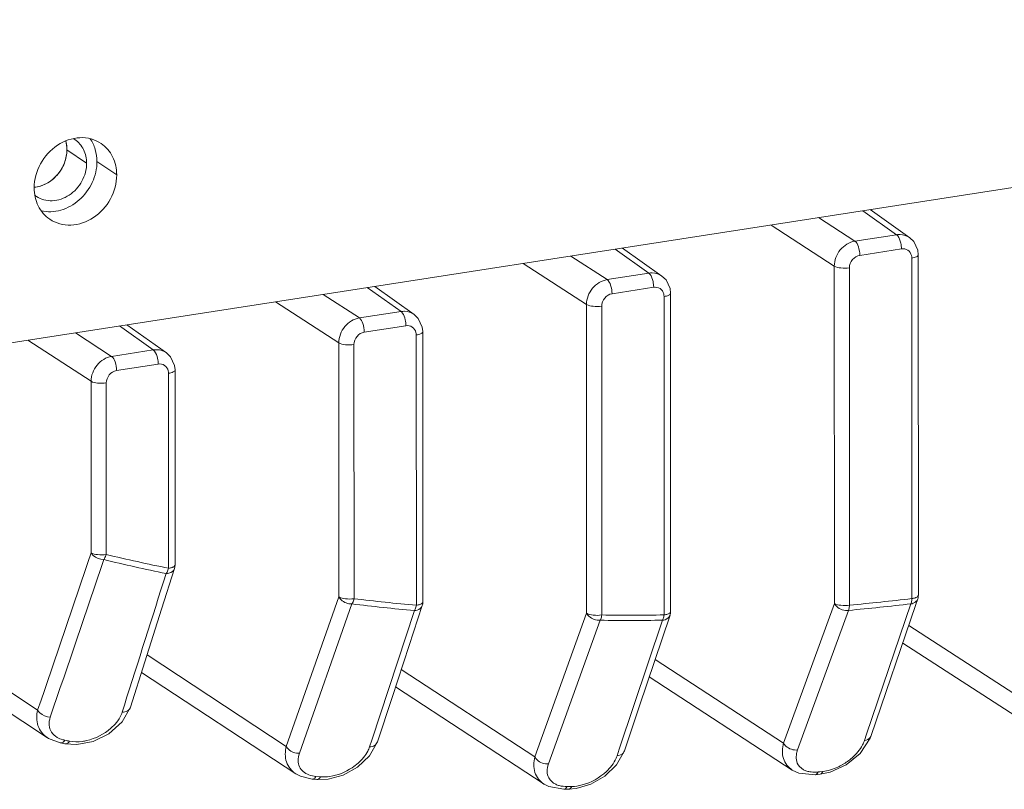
# Model space of a CAD drawing. Header units: millimetres. Extents: x 29170 to 33192, y 579 to 3108.
# Tile 199 of 256: x 32995 to 33038, y 1440 to 1473. Entities that reach past the tile are written whole.
import ezdxf

# ---------------------------------------------------------------- set-up
doc = ezdxf.new("R2010")
doc.units = ezdxf.units.MM
doc.layers.add('细实线', color=7, linetype='Continuous', lineweight=13)

msp = doc.modelspace()

# ---------------------------------------------------------------- linework, layer by layer
at = {"layer": '细实线'}
for p, q in [((32989.884, 1458.419), (33085.274, 1473.211)), ((32996.601, 1467.52), (32997.463, 1466.935)), ((32998.776, 1466.421), (32997.914, 1467.005)), ((33031.04, 1463.526), (33029.454, 1464.555)), ((33032.86, 1463.809), (33031.386, 1464.855)), ((33033.437, 1463.679), (33031.711, 1464.905)), ((33030.141, 1462.438), (33027.376, 1464.233)), ((33031.04, 1463.526), (33032.86, 1463.809)), ((33033.614, 1463.511), (33033.437, 1463.679)), ((33033.791, 1463.133), (33033.614, 1463.511)), ((33020.212, 1461.847), (33018.626, 1462.876)), ((33022.032, 1462.13), (33020.558, 1463.176)), ((33022.609, 1462), (33020.883, 1463.226)), ((33031.255, 1462.907), (33033.076, 1463.189)), ((33033.811, 1462.933), (33033.791, 1463.133)), ((33033.811, 1462.933), (33033.815, 1448.045)), ((33019.313, 1460.759), (33016.548, 1462.554)), ((33030.145, 1447.688), (33030.141, 1462.438)), ((33033.527, 1462.786), (33033.531, 1447.898)), ((33020.212, 1461.847), (33022.032, 1462.13)), ((33022.786, 1461.832), (33022.609, 1462)), ((33030.808, 1447.615), (33030.804, 1462.364)), ((33011.781, 1460.321), (33010.054, 1461.547)), ((33020.427, 1461.228), (33022.247, 1461.51)), ((33022.963, 1461.454), (33022.786, 1461.832)), ((33009.383, 1460.168), (33007.798, 1461.197)), ((33011.203, 1460.45), (33009.73, 1461.497)), ((33022.699, 1461.107), (33022.702, 1447.186)), ((33022.983, 1461.254), (33022.963, 1461.454)), ((33022.983, 1461.254), (33022.987, 1447.332)), ((33008.485, 1459.08), (33005.719, 1460.875)), ((33019.317, 1447.256), (33019.313, 1460.759)), ((33019.979, 1447.183), (33019.976, 1460.685)), ((33009.383, 1460.168), (33011.203, 1460.45)), ((33011.958, 1460.153), (33011.781, 1460.321)), ((33000.375, 1458.771), (32998.902, 1459.818)), ((33000.953, 1458.642), (32999.226, 1459.868)), ((33009.599, 1459.549), (33011.419, 1459.831)), ((33012.134, 1459.774), (33011.958, 1460.153)), ((32998.555, 1458.489), (32996.97, 1459.518)), ((33011.87, 1459.428), (33011.873, 1447.605)), ((33012.155, 1459.575), (33012.134, 1459.774)), ((33012.155, 1459.575), (33012.158, 1447.752)), ((32997.657, 1457.401), (32994.891, 1459.196)), ((33008.488, 1447.969), (33008.485, 1459.08)), ((33009.151, 1447.896), (33009.148, 1459.006)), ((32998.555, 1458.489), (33000.375, 1458.771)), ((33001.13, 1458.474), (33000.953, 1458.642)), ((32998.771, 1457.87), (33000.591, 1458.152)), ((33001.306, 1458.095), (33001.13, 1458.474)), ((33001.327, 1457.896), (33001.306, 1458.095)), ((33001.042, 1457.749), (33001.044, 1449.224)), ((33001.327, 1457.896), (33001.329, 1449.369)), ((32997.659, 1449.903), (32997.657, 1457.401)), ((32998.321, 1449.827), (32998.32, 1457.327)), ((33000.741, 1447.433), (33001.306, 1449.218)), ((33000.976, 1449.061), (33000.934, 1448.996)), ((33001.329, 1449.369), (33001.305, 1449.217)), ((33006.188, 1441.438), (33008.488, 1447.969)), ((33033.51, 1447.736), (33033.489, 1447.669)), ((33033.692, 1447.6), (33033.789, 1447.884)), ((33006.761, 1441.134), (33009.058, 1447.666)), ((33011.787, 1447.375), (33009.927, 1441.714)), ((33011.557, 1445.843), (33012.133, 1447.596)), ((33011.821, 1447.442), (33011.786, 1447.375)), ((33027.921, 1441.584), (33030.145, 1447.688)), ((33028.538, 1441.28), (33030.761, 1447.384)), ((33033.489, 1447.669), (33031.555, 1441.978)), ((33031.757, 1441.909), (33033.692, 1447.6)), ((32995.321, 1443.022), (32988.987, 1447.212)), ((33017.055, 1440.978), (33019.317, 1447.256)), ((33017.649, 1440.673), (33019.91, 1446.952)), ((33022.638, 1446.954), (33020.742, 1441.312)), ((33022.666, 1447.022), (33022.638, 1446.954)), ((33022.96, 1447.171), (33022.96, 1447.172)), ((33038.788, 1443.23), (33033.394, 1446.722)), ((32988.754, 1446.442), (32995.755, 1441.811)), ((33033.133, 1445.957), (33039.156, 1442.057)), ((33006.188, 1441.438), (33000.107, 1445.438)), ((33027.921, 1441.584), (33022.31, 1445.236)), ((33017.055, 1440.978), (33011.214, 1444.799)), ((32999.863, 1444.671), (33006.605, 1440.236)), ((33022.053, 1444.472), (33028.305, 1440.402)), ((33010.963, 1444.034), (33017.455, 1439.786)), ((32999.111, 1443.239), (32999.013, 1442.932)), ((32999.013, 1442.506), (32999.38, 1443.154)), ((32998.429, 1441.991), (32999.013, 1442.506)), ((32995.755, 1441.811), (32995.74, 1441.821)), ((33009.927, 1441.714), (33009.829, 1441.413)), ((33031.271, 1441.13), (33031.714, 1441.796)), ((33031.555, 1441.978), (33031.458, 1441.694)), ((33031.714, 1441.796), (33031.757, 1441.909)), ((32996.309, 1441.589), (32996.511, 1441.55)), ((32996.512, 1441.549), (32997.038, 1441.516)), ((32996.512, 1441.549), (32996.513, 1441.549)), ((32996.513, 1441.549), (32996.545, 1441.547)), ((33009.83, 1441.021), (33010.172, 1441.633)), ((33020.742, 1441.312), (33020.644, 1441.019)), ((33009.296, 1440.522), (33009.83, 1441.021)), ((33020.623, 1440.627), (33020.964, 1441.237)), ((33008.671, 1440.178), (33009.296, 1440.522)), ((33020.109, 1440.136), (33020.623, 1440.627)), ((33007.313, 1440.004), (33007.517, 1439.986)), ((33007.69, 1440.107), (33007.487, 1440.125)), ((33007.517, 1439.986), (33008.013, 1440)), ((33008.013, 1440), (33008.671, 1440.178)), ((33019.506, 1439.787), (33020.109, 1440.136)), ((33028.305, 1440.403), (33028.59, 1440.267)), ((33028.59, 1440.267), (33029.316, 1440.2)), ((33029.316, 1440.2), (33029.518, 1440.222)), ((33029.415, 1440.281), (33029.435, 1440.321)), ((33029.506, 1440.329), (33029.435, 1440.321)), ((33029.637, 1440.343), (33029.506, 1440.329)), ((33029.518, 1440.222), (33029.954, 1440.312)), ((33017.455, 1439.787), (33017.658, 1439.68)), ((33017.658, 1439.68), (33018.316, 1439.56)), ((33018.313, 1439.56), (33018.519, 1439.563)), ((33018.425, 1439.626), (33018.461, 1439.683)), ((33018.518, 1439.684), (33018.461, 1439.683)), ((33018.664, 1439.685), (33018.518, 1439.684)), ((33018.519, 1439.563), (33018.864, 1439.594)), ((33018.864, 1439.594), (33019.506, 1439.787))]:
    msp.add_line(p, q, dxfattribs=at)
for points in [[(32999.38, 1443.154), (33000.009, 1445.129), (33000.741, 1447.433)], [(33020.965, 1441.237), (33021.616, 1443.173), (33022.961, 1447.173)], [(33010.172, 1441.633), (33010.812, 1443.576), (33011.557, 1445.843)], [(32995.738, 1441.822), (32995.793, 1441.786), (32996.309, 1441.589)], [(32997.038, 1441.516), (32997.747, 1441.658), (32998.429, 1441.991)], [(33029.954, 1440.312), (33030.655, 1440.628), (33031.271, 1441.13)], [(33006.606, 1440.236), (33006.806, 1440.129), (33007.313, 1440.004)]]:
    msp.add_lwpolyline(points, dxfattribs=at)
for centre, radius, start, end in [((32996.341, 1467.067), 1.088, 55.8542, 60.2632), ((32995.047, 1467.189), 1.314, 275.2453, 278.82), ((32995.883, 1466.391), 1.096, 231.0916, 235.8495), ((30706.095, 2224.68), 2418.997, 341.14748, 341.319601), ((30775.604, 2199.775), 2345.788, 341.171976, 341.34947), ((33020.375, 1542.664), 95.665, 256.60103, 258.27514), ((30569.871, 2216.12), 2549.226, 342.35113, 342.486846), ((33021.036, 1546.232), 99.052, 263.1082, 264.69223), ((33011.655, 1447.752), 0.503, 341.7625, 359.9535), ((33020.982, 1555.136), 107.97, 275.22142, 276.67412), ((33033.312, 1448.045), 0.503, 341.0994, 359.95), ((33020.949, 1546.207), 99.256, 263.11949, 264.7035), ((33022.483, 1447.332), 0.503, 341.3178, 359.9512), ((33020.911, 1555.135), 108.2, 275.22318, 276.67587), ((33021.164, 1550.419), 103.475, 269.30549, 270.81631), ((33021.223, 1550.434), 103.259, 269.30973, 270.82058), ((33016.704, 1543.393), 103.672, 258.76961, 258.88388), ((33029.212, 1442.882), 2.586, 300.0429, 311.2443)]:
    msp.add_arc(centre, radius, start, end, dxfattribs=at)
for points, knots in [([(32995.167, 1465.861), (32995.167, 1466.222), (32995.371, 1466.959), (32996.115, 1467.785), (32996.987, 1468.097), (32997.662, 1468.023), (32997.962, 1467.885), (32998.095, 1467.796)], [0, 0, 0, 0, 0.258532, 0.521314, 0.768693, 0.885877, 1, 1, 1, 1]), ([(32997.463, 1466.935), (32997.463, 1467.139), (32997.381, 1467.543), (32997.11, 1467.859), (32996.951, 1467.967)], [0, 0, 0, 0, 0.5147, 1, 1, 1, 1]), ([(32997.612, 1468.006), (32997.711, 1467.865), (32997.866, 1467.541), (32997.914, 1467.186), (32997.914, 1467.005)], [0, 0, 0, 0, 0.488741, 1, 1, 1, 1]), ([(32996.601, 1467.52), (32996.601, 1467.554), (32996.597, 1467.685), (32996.574, 1467.816), (32996.546, 1467.911)], [0, 0, 0, 0, 0.253863, 1, 1, 1, 1]), ([(32998.095, 1467.796), (32998.306, 1467.652), (32998.666, 1467.23), (32998.776, 1466.692), (32998.776, 1466.421)], [0, 0, 0, 0, 0.485359, 1, 1, 1, 1]), ([(32995.16, 1465.881), (32995.349, 1465.897), (32995.732, 1466.018), (32996.202, 1466.398), (32996.521, 1466.92), (32996.601, 1467.323), (32996.601, 1467.52)], [0, 0, 0, 0, 0.240026, 0.493023, 0.750003, 1, 1, 1, 1]), ([(32995.248, 1465.891), (32995.614, 1465.948), (32996.313, 1466.379), (32996.601, 1467.142), (32996.601, 1467.52)], [0, 0, 0, 0, 0.494368, 1, 1, 1, 1]), ([(32995.268, 1465.484), (32995.367, 1465.417), (32995.592, 1465.314), (32996.099, 1465.259), (32996.752, 1465.493), (32997.311, 1466.112), (32997.463, 1466.664), (32997.463, 1466.935)], [0, 0, 0, 0, 0.114124, 0.231311, 0.478692, 0.741458, 1, 1, 1, 1]), ([(32997.914, 1467.005), (32997.914, 1466.694), (32997.764, 1466.059), (32997.189, 1465.289), (32996.375, 1464.819), (32995.752, 1464.79), (32995.474, 1464.856)], [0, 0, 0, 0, 0.254437, 0.515012, 0.766325, 1, 1, 1, 1]), ([(32998.776, 1466.421), (32998.776, 1466.059), (32998.573, 1465.322), (32997.828, 1464.497), (32996.956, 1464.185), (32996.281, 1464.258), (32995.981, 1464.396), (32995.849, 1464.486)], [0, 0, 0, 0, 0.258532, 0.521314, 0.768693, 0.885877, 1, 1, 1, 1]), ([(32995.849, 1464.486), (32995.637, 1464.629), (32995.277, 1465.052), (32995.167, 1465.589), (32995.167, 1465.861)], [0, 0, 0, 0, 0.485359, 1, 1, 1, 1]), ([(33032.86, 1463.809), (33032.911, 1463.816), (33033.111, 1463.83), (33033.316, 1463.765), (33033.436, 1463.68)], [0, 0, 0, 0, 0.259961, 1, 1, 1, 1]), ([(33032.86, 1463.809), (33032.881, 1463.794), (33032.977, 1463.692), (33033.022, 1463.555), (33033.047, 1463.445)], [0, 0, 0, 0, 0.187387, 1, 1, 1, 1]), ([(33030.141, 1462.438), (33030.141, 1462.69), (33030.332, 1463.198), (33030.796, 1463.488), (33031.04, 1463.526)], [0, 0, 0, 0, 0.50593, 1, 1, 1, 1]), ([(33031.04, 1463.526), (33031.119, 1463.473), (33031.218, 1463.252), (33031.255, 1463.035), (33031.255, 1462.907)], [0, 0, 0, 0, 0.427711, 1, 1, 1, 1]), ([(33030.804, 1462.364), (33030.804, 1462.49), (33030.9, 1462.744), (33031.133, 1462.888), (33031.255, 1462.907)], [0, 0, 0, 0, 0.505356, 1, 1, 1, 1]), ([(33033.076, 1463.189), (33033.169, 1463.204), (33033.377, 1463.167), (33033.491, 1462.989), (33033.514, 1462.897)], [0, 0, 0, 0, 0.500178, 1, 1, 1, 1]), ([(33033.811, 1462.933), (33033.812, 1462.894), (33033.699, 1462.815), (33033.598, 1462.797), (33033.527, 1462.786)], [0, 0, 0, 0, 0.348997, 1, 1, 1, 1]), ([(33030.141, 1462.438), (33030.224, 1462.384), (33030.456, 1462.345), (33030.68, 1462.345), (33030.804, 1462.364)], [0, 0, 0, 0, 0.439135, 1, 1, 1, 1]), ([(33022.032, 1462.13), (33022.083, 1462.137), (33022.282, 1462.151), (33022.487, 1462.086), (33022.608, 1462.001)], [0, 0, 0, 0, 0.259961, 1, 1, 1, 1]), ([(33022.032, 1462.13), (33022.053, 1462.115), (33022.149, 1462.013), (33022.194, 1461.876), (33022.218, 1461.766)], [0, 0, 0, 0, 0.187387, 1, 1, 1, 1]), ([(33019.313, 1460.759), (33019.313, 1461.011), (33019.503, 1461.519), (33019.968, 1461.809), (33020.212, 1461.847)], [0, 0, 0, 0, 0.50593, 1, 1, 1, 1]), ([(33020.212, 1461.847), (33020.29, 1461.794), (33020.39, 1461.573), (33020.427, 1461.356), (33020.427, 1461.228)], [0, 0, 0, 0, 0.427711, 1, 1, 1, 1]), ([(33022.247, 1461.51), (33022.341, 1461.525), (33022.549, 1461.488), (33022.663, 1461.31), (33022.686, 1461.218)], [0, 0, 0, 0, 0.500178, 1, 1, 1, 1]), ([(33019.976, 1460.685), (33019.976, 1460.811), (33020.072, 1461.065), (33020.305, 1461.209), (33020.427, 1461.228)], [0, 0, 0, 0, 0.505356, 1, 1, 1, 1]), ([(33022.983, 1461.254), (33022.983, 1461.215), (33022.871, 1461.136), (33022.77, 1461.118), (33022.699, 1461.107)], [0, 0, 0, 0, 0.348997, 1, 1, 1, 1]), ([(33019.313, 1460.759), (33019.396, 1460.705), (33019.628, 1460.665), (33019.851, 1460.666), (33019.976, 1460.685)], [0, 0, 0, 0, 0.439135, 1, 1, 1, 1]), ([(33011.203, 1460.45), (33011.255, 1460.458), (33011.454, 1460.472), (33011.659, 1460.407), (33011.78, 1460.322)], [0, 0, 0, 0, 0.259961, 1, 1, 1, 1]), ([(33011.203, 1460.45), (33011.225, 1460.436), (33011.321, 1460.334), (33011.366, 1460.197), (33011.39, 1460.087)], [0, 0, 0, 0, 0.187387, 1, 1, 1, 1]), ([(33008.485, 1459.08), (33008.485, 1459.332), (33008.675, 1459.84), (33009.14, 1460.13), (33009.383, 1460.168)], [0, 0, 0, 0, 0.50593, 1, 1, 1, 1]), ([(33009.383, 1460.168), (33009.462, 1460.115), (33009.561, 1459.894), (33009.599, 1459.677), (33009.599, 1459.549)], [0, 0, 0, 0, 0.427711, 1, 1, 1, 1]), ([(33011.419, 1459.831), (33011.513, 1459.846), (33011.721, 1459.809), (33011.835, 1459.631), (33011.857, 1459.539)], [0, 0, 0, 0, 0.500178, 1, 1, 1, 1]), ([(33009.148, 1459.006), (33009.148, 1459.132), (33009.244, 1459.386), (33009.477, 1459.53), (33009.599, 1459.549)], [0, 0, 0, 0, 0.505356, 1, 1, 1, 1]), ([(33012.155, 1459.575), (33012.155, 1459.536), (33012.042, 1459.456), (33011.942, 1459.439), (33011.87, 1459.428)], [0, 0, 0, 0, 0.348997, 1, 1, 1, 1]), ([(33008.485, 1459.08), (33008.568, 1459.026), (33008.8, 1458.986), (33009.023, 1458.987), (33009.148, 1459.006)], [0, 0, 0, 0, 0.439135, 1, 1, 1, 1]), ([(33000.375, 1458.771), (33000.427, 1458.779), (33000.626, 1458.793), (33000.831, 1458.728), (33000.951, 1458.643)], [0, 0, 0, 0, 0.259961, 1, 1, 1, 1]), ([(33000.375, 1458.771), (33000.397, 1458.757), (33000.493, 1458.655), (33000.538, 1458.518), (33000.562, 1458.408)], [0, 0, 0, 0, 0.187387, 1, 1, 1, 1]), ([(32997.657, 1457.401), (32997.657, 1457.653), (32997.847, 1458.161), (32998.312, 1458.451), (32998.555, 1458.489)], [0, 0, 0, 0, 0.50593, 1, 1, 1, 1]), ([(32998.555, 1458.489), (32998.634, 1458.436), (32998.733, 1458.215), (32998.771, 1457.998), (32998.771, 1457.87)], [0, 0, 0, 0, 0.427711, 1, 1, 1, 1]), ([(33000.591, 1458.152), (33000.684, 1458.167), (33000.893, 1458.13), (33001.007, 1457.952), (33001.029, 1457.86)], [0, 0, 0, 0, 0.500178, 1, 1, 1, 1]), ([(32998.32, 1457.327), (32998.32, 1457.453), (32998.415, 1457.707), (32998.649, 1457.851), (32998.771, 1457.87)], [0, 0, 0, 0, 0.505356, 1, 1, 1, 1]), ([(33001.327, 1457.896), (33001.327, 1457.857), (33001.214, 1457.777), (33001.113, 1457.76), (33001.042, 1457.749)], [0, 0, 0, 0, 0.348997, 1, 1, 1, 1]), ([(32997.657, 1457.401), (32997.74, 1457.347), (32997.971, 1457.307), (32998.195, 1457.308), (32998.32, 1457.327)], [0, 0, 0, 0, 0.439135, 1, 1, 1, 1]), ([(32997.659, 1449.903), (32997.682, 1449.859), (32997.816, 1449.69), (32998.041, 1449.604), (32998.205, 1449.604)], [0, 0, 0, 0, 0.232714, 1, 1, 1, 1]), ([(32998.321, 1449.829), (32998.197, 1449.81), (32997.973, 1449.81), (32997.741, 1449.849), (32997.659, 1449.903)], [0, 0, 0, 0, 0.560849, 1, 1, 1, 1]), ([(32998.205, 1449.604), (32998.217, 1449.619), (32998.265, 1449.689), (32998.301, 1449.767), (32998.321, 1449.829)], [0, 0, 0, 0, 0.230199, 1, 1, 1, 1]), ([(33000.934, 1448.996), (33000.976, 1448.993), (33001.124, 1449.01), (33001.274, 1449.115), (33001.306, 1449.218)], [0, 0, 0, 0, 0.284992, 1, 1, 1, 1]), ([(33001.239, 1449.276), (33001.226, 1449.27), (33001.163, 1449.245), (33001.097, 1449.231), (33001.044, 1449.222)], [0, 0, 0, 0, 0.215702, 1, 1, 1, 1]), ([(33001.329, 1449.369), (33001.329, 1449.36), (33001.317, 1449.316), (33001.272, 1449.291), (33001.239, 1449.276)], [0, 0, 0, 0, 0.189401, 1, 1, 1, 1]), ([(33008.488, 1447.97), (33008.512, 1447.924), (33008.65, 1447.748), (33008.888, 1447.66), (33009.057, 1447.666)], [0, 0, 0, 0, 0.234509, 1, 1, 1, 1]), ([(33009.151, 1447.896), (33009.026, 1447.877), (33008.802, 1447.876), (33008.571, 1447.916), (33008.488, 1447.97)], [0, 0, 0, 0, 0.560871, 1, 1, 1, 1]), ([(33009.057, 1447.666), (33009.067, 1447.682), (33009.108, 1447.754), (33009.136, 1447.834), (33009.151, 1447.896)], [0, 0, 0, 0, 0.227327, 1, 1, 1, 1]), ([(33012.158, 1447.752), (33012.158, 1447.743), (33012.146, 1447.699), (33012.101, 1447.674), (33012.068, 1447.659)], [0, 0, 0, 0, 0.189401, 1, 1, 1, 1]), ([(33033.489, 1447.669), (33033.524, 1447.672), (33033.647, 1447.701), (33033.759, 1447.796), (33033.788, 1447.883)], [0, 0, 0, 0, 0.277487, 1, 1, 1, 1]), ([(33033.726, 1447.952), (33033.712, 1447.946), (33033.65, 1447.921), (33033.583, 1447.907), (33033.531, 1447.898)], [0, 0, 0, 0, 0.215702, 1, 1, 1, 1]), ([(33033.815, 1448.045), (33033.815, 1448.036), (33033.803, 1447.992), (33033.758, 1447.967), (33033.726, 1447.952)], [0, 0, 0, 0, 0.189401, 1, 1, 1, 1]), ([(33011.786, 1447.375), (33011.826, 1447.375), (33011.965, 1447.396), (33012.101, 1447.498), (33012.133, 1447.595)], [0, 0, 0, 0, 0.282122, 1, 1, 1, 1]), ([(33012.068, 1447.659), (33012.055, 1447.653), (33011.992, 1447.628), (33011.926, 1447.614), (33011.873, 1447.605)], [0, 0, 0, 0, 0.215702, 1, 1, 1, 1]), ([(33022.987, 1447.332), (33022.987, 1447.324), (33022.975, 1447.279), (33022.93, 1447.255), (33022.897, 1447.239)], [0, 0, 0, 0, 0.189401, 1, 1, 1, 1]), ([(33030.145, 1447.688), (33030.17, 1447.638), (33030.319, 1447.451), (33030.582, 1447.363), (33030.761, 1447.384)], [0, 0, 0, 0, 0.237382, 1, 1, 1, 1]), ([(33030.808, 1447.615), (33030.683, 1447.595), (33030.46, 1447.595), (33030.228, 1447.635), (33030.145, 1447.688)], [0, 0, 0, 0, 0.560912, 1, 1, 1, 1]), ([(33030.761, 1447.384), (33030.767, 1447.4), (33030.793, 1447.475), (33030.804, 1447.554), (33030.808, 1447.615)], [0, 0, 0, 0, 0.221129, 1, 1, 1, 1]), ([(33019.317, 1447.256), (33019.341, 1447.208), (33019.485, 1447.026), (33019.735, 1446.938), (33019.909, 1446.952)], [0, 0, 0, 0, 0.236056, 1, 1, 1, 1]), ([(33019.979, 1447.183), (33019.855, 1447.163), (33019.631, 1447.163), (33019.399, 1447.203), (33019.317, 1447.256)], [0, 0, 0, 0, 0.560892, 1, 1, 1, 1]), ([(33019.909, 1446.952), (33019.918, 1446.968), (33019.951, 1447.041), (33019.97, 1447.121), (33019.979, 1447.183)], [0, 0, 0, 0, 0.224319, 1, 1, 1, 1]), ([(33022.638, 1446.954), (33022.675, 1446.956), (33022.806, 1446.981), (33022.93, 1447.08), (33022.96, 1447.171)], [0, 0, 0, 0, 0.279635, 1, 1, 1, 1]), ([(33022.897, 1447.239), (33022.884, 1447.233), (33022.821, 1447.208), (33022.755, 1447.194), (33022.702, 1447.186)], [0, 0, 0, 0, 0.215702, 1, 1, 1, 1]), ([(32995.74, 1441.821), (32995.557, 1441.946), (32995.257, 1442.327), (32995.268, 1442.803), (32995.321, 1443.022)], [0, 0, 0, 0, 0.495648, 1, 1, 1, 1]), ([(32995.321, 1443.022), (32995.344, 1442.978), (32995.479, 1442.807), (32995.707, 1442.721), (32995.872, 1442.722)], [0, 0, 0, 0, 0.233137, 1, 1, 1, 1]), ([(32999.38, 1443.154), (32999.36, 1443.088), (32999.249, 1442.966), (32999.095, 1442.934), (32999.013, 1442.932)], [0, 0, 0, 0, 0.4563, 1, 1, 1, 1]), ([(32999.013, 1442.932), (32999.001, 1442.893), (32998.939, 1442.732), (32998.845, 1442.584), (32998.762, 1442.481)], [0, 0, 0, 0, 0.235048, 1, 1, 1, 1]), ([(32998.762, 1442.481), (32998.689, 1442.39), (32998.33, 1442.024), (32997.849, 1441.781), (32997.465, 1441.692)], [0, 0, 0, 0, 0.229264, 1, 1, 1, 1]), ([(32996.513, 1441.706), (32996.481, 1441.713), (32996.363, 1441.741), (32996.248, 1441.787), (32996.171, 1441.833)], [0, 0, 0, 0, 0.264323, 1, 1, 1, 1]), ([(33031.757, 1441.909), (33031.748, 1441.881), (33031.687, 1441.767), (33031.555, 1441.708), (33031.458, 1441.694)], [0, 0, 0, 0, 0.232109, 1, 1, 1, 1]), ([(32997.465, 1441.692), (32997.401, 1441.678), (32997.154, 1441.632), (32996.898, 1441.631), (32996.716, 1441.666)], [0, 0, 0, 0, 0.261779, 1, 1, 1, 1]), ([(33006.602, 1440.239), (33006.418, 1440.359), (33006.116, 1440.742), (33006.133, 1441.218), (33006.188, 1441.438)], [0, 0, 0, 0, 0.491803, 1, 1, 1, 1]), ([(33006.188, 1441.438), (33006.212, 1441.391), (33006.351, 1441.214), (33006.591, 1441.127), (33006.761, 1441.134)], [0, 0, 0, 0, 0.234767, 1, 1, 1, 1]), ([(33009.829, 1441.413), (33009.808, 1441.351), (33009.693, 1441.083), (33009.499, 1440.856), (33009.331, 1440.707)], [0, 0, 0, 0, 0.226017, 1, 1, 1, 1]), ([(33010.172, 1441.633), (33010.152, 1441.571), (33010.05, 1441.454), (33009.905, 1441.418), (33009.829, 1441.413)], [0, 0, 0, 0, 0.460052, 1, 1, 1, 1]), ([(33028.302, 1440.404), (33028.126, 1440.519), (33027.837, 1440.901), (33027.865, 1441.365), (33027.921, 1441.584)], [0, 0, 0, 0, 0.482217, 1, 1, 1, 1]), ([(33027.921, 1441.584), (33027.947, 1441.534), (33028.096, 1441.346), (33028.359, 1441.258), (33028.538, 1441.28)], [0, 0, 0, 0, 0.237419, 1, 1, 1, 1]), ([(33031.458, 1441.694), (33031.436, 1441.628), (33031.31, 1441.341), (33031.099, 1441.097), (33030.917, 1440.937)], [0, 0, 0, 0, 0.221805, 1, 1, 1, 1]), ([(33017.451, 1439.789), (33017.271, 1439.907), (33016.976, 1440.289), (33016.999, 1440.759), (33017.055, 1440.978)], [0, 0, 0, 0, 0.487119, 1, 1, 1, 1]), ([(33017.055, 1440.978), (33017.079, 1440.929), (33017.223, 1440.747), (33017.474, 1440.659), (33017.649, 1440.673)], [0, 0, 0, 0, 0.236189, 1, 1, 1, 1]), ([(33020.644, 1441.019), (33020.632, 1440.984), (33020.575, 1440.838), (33020.492, 1440.702), (33020.419, 1440.606)], [0, 0, 0, 0, 0.233974, 1, 1, 1, 1]), ([(33020.965, 1441.237), (33020.955, 1441.208), (33020.889, 1441.088), (33020.746, 1441.03), (33020.644, 1441.019)], [0, 0, 0, 0, 0.230581, 1, 1, 1, 1]), ([(33028.476, 1440.929), (33028.473, 1441.016), (33028.49, 1441.137), (33028.527, 1441.25), (33028.538, 1441.28)], [0, 0, 0, 0, 0.735021, 1, 1, 1, 1]), ([(33009.331, 1440.707), (33009.248, 1440.634), (33008.881, 1440.354), (33008.435, 1440.171), (33008.088, 1440.12)], [0, 0, 0, 0, 0.239005, 1, 1, 1, 1]), ([(33020.419, 1440.606), (33020.347, 1440.51), (33019.993, 1440.123), (33019.511, 1439.853), (33019.12, 1439.75)], [0, 0, 0, 0, 0.228158, 1, 1, 1, 1]), ([(33029.067, 1440.329), (33029.009, 1440.338), (33028.814, 1440.385), (33028.632, 1440.515), (33028.558, 1440.638)], [0, 0, 0, 0, 0.288368, 1, 1, 1, 1]), ([(33030.507, 1440.643), (33030.438, 1440.603), (33030.166, 1440.461), (33029.865, 1440.368), (33029.637, 1440.343)], [0, 0, 0, 0, 0.255984, 1, 1, 1, 1]), ([(33018.12, 1439.723), (33018.067, 1439.737), (33017.886, 1439.8), (33017.726, 1439.936), (33017.661, 1440.058)], [0, 0, 0, 0, 0.283191, 1, 1, 1, 1]), ([(33029.435, 1440.321), (33029.402, 1440.318), (33029.28, 1440.309), (33029.156, 1440.314), (33029.067, 1440.329)], [0, 0, 0, 0, 0.264091, 1, 1, 1, 1]), ([(33029.316, 1440.2), (33029.346, 1440.204), (33029.386, 1440.233), (33029.409, 1440.27), (33029.415, 1440.281)], [0, 0, 0, 0, 0.699671, 1, 1, 1, 1]), ([(33018.316, 1439.56), (33018.346, 1439.561), (33018.389, 1439.584), (33018.418, 1439.616), (33018.425, 1439.626)], [0, 0, 0, 0, 0.706664, 1, 1, 1, 1])]:
    msp.add_open_spline(points, degree=3, knots=knots, dxfattribs=at)
for points in [[(32996.601, 1467.52), (32996.601, 1467.652), (32996.583, 1467.784), (32996.547, 1467.91)], [(33033.047, 1463.445), (33033.065, 1463.362), (33033.075, 1463.275), (33033.076, 1463.189)], [(33033.514, 1462.897), (33033.523, 1462.861), (33033.527, 1462.824), (33033.527, 1462.786)], [(33022.218, 1461.766), (33022.237, 1461.683), (33022.247, 1461.596), (33022.247, 1461.51)], [(33022.686, 1461.218), (33022.694, 1461.182), (33022.699, 1461.145), (33022.699, 1461.107)], [(33011.39, 1460.087), (33011.409, 1460.004), (33011.419, 1459.917), (33011.419, 1459.831)], [(33011.857, 1459.539), (33011.866, 1459.503), (33011.87, 1459.465), (33011.87, 1459.428)], [(33000.562, 1458.408), (33000.581, 1458.324), (33000.591, 1458.238), (33000.591, 1458.152)], [(33001.029, 1457.86), (33001.038, 1457.824), (33001.042, 1457.786), (33001.042, 1457.749)], [(32998.321, 1449.827), (32999.226, 1449.611), (33000.134, 1449.413), (33001.044, 1449.224)], [(33001.044, 1449.222), (33001.027, 1449.167), (33001.004, 1449.112), (33000.976, 1449.061)], [(33033.531, 1447.898), (33033.529, 1447.844), (33033.523, 1447.789), (33033.51, 1447.736)], [(33011.873, 1447.605), (33011.861, 1447.549), (33011.844, 1447.494), (33011.821, 1447.442)], [(33022.702, 1447.186), (33022.695, 1447.13), (33022.684, 1447.075), (33022.666, 1447.022)], [(32995.824, 1442.359), (32995.813, 1442.48), (32995.833, 1442.606), (32995.872, 1442.722)], [(32995.932, 1442.054), (32995.872, 1442.144), (32995.835, 1442.252), (32995.824, 1442.359)], [(32996.171, 1441.833), (32996.078, 1441.888), (32995.992, 1441.964), (32995.932, 1442.054)], [(32996.309, 1441.589), (32996.352, 1441.581), (32996.399, 1441.599), (32996.434, 1441.624)], [(32996.434, 1441.624), (32996.464, 1441.647), (32996.491, 1441.676), (32996.513, 1441.706)], [(32996.545, 1441.547), (32996.576, 1441.549), (32996.606, 1441.563), (32996.632, 1441.581)], [(32996.632, 1441.581), (32996.665, 1441.604), (32996.692, 1441.634), (32996.716, 1441.666)], [(33006.705, 1440.82), (33006.704, 1440.926), (33006.725, 1441.034), (33006.761, 1441.134)], [(33028.558, 1440.638), (33028.507, 1440.725), (33028.48, 1440.828), (33028.476, 1440.929)], [(33006.766, 1440.548), (33006.726, 1440.632), (33006.707, 1440.727), (33006.705, 1440.82)], [(33006.929, 1440.336), (33006.861, 1440.394), (33006.804, 1440.467), (33006.766, 1440.548)], [(33017.59, 1440.339), (33017.588, 1440.452), (33017.611, 1440.567), (33017.649, 1440.673)], [(33007.175, 1440.194), (33007.086, 1440.227), (33007.001, 1440.274), (33006.929, 1440.336)], [(33007.487, 1440.125), (33007.381, 1440.135), (33007.275, 1440.156), (33007.175, 1440.194)], [(33007.314, 1440.004), (33007.356, 1440), (33007.401, 1440.025), (33007.431, 1440.054)], [(33007.431, 1440.054), (33007.453, 1440.075), (33007.471, 1440.1), (33007.487, 1440.125)], [(33007.517, 1439.986), (33007.552, 1439.982), (33007.589, 1439.998), (33007.616, 1440.02)], [(33007.616, 1440.02), (33007.646, 1440.044), (33007.67, 1440.075), (33007.69, 1440.107)], [(33008.088, 1440.12), (33007.956, 1440.101), (33007.822, 1440.095), (33007.69, 1440.107)], [(33017.661, 1440.058), (33017.616, 1440.143), (33017.593, 1440.243), (33017.59, 1440.339)], [(33029.518, 1440.222), (33029.543, 1440.225), (33029.567, 1440.239), (33029.584, 1440.257)], [(33029.584, 1440.257), (33029.608, 1440.281), (33029.625, 1440.312), (33029.637, 1440.343)], [(33018.461, 1439.683), (33018.347, 1439.682), (33018.231, 1439.693), (33018.12, 1439.723)], [(33018.519, 1439.563), (33018.549, 1439.563), (33018.578, 1439.578), (33018.6, 1439.598)], [(33018.6, 1439.598), (33018.627, 1439.622), (33018.648, 1439.653), (33018.664, 1439.685)], [(33019.12, 1439.75), (33018.972, 1439.711), (33018.817, 1439.687), (33018.664, 1439.685)]]:
    msp.add_open_spline(points, degree=3, dxfattribs=at)

doc.saveas('drawing.dxf')
